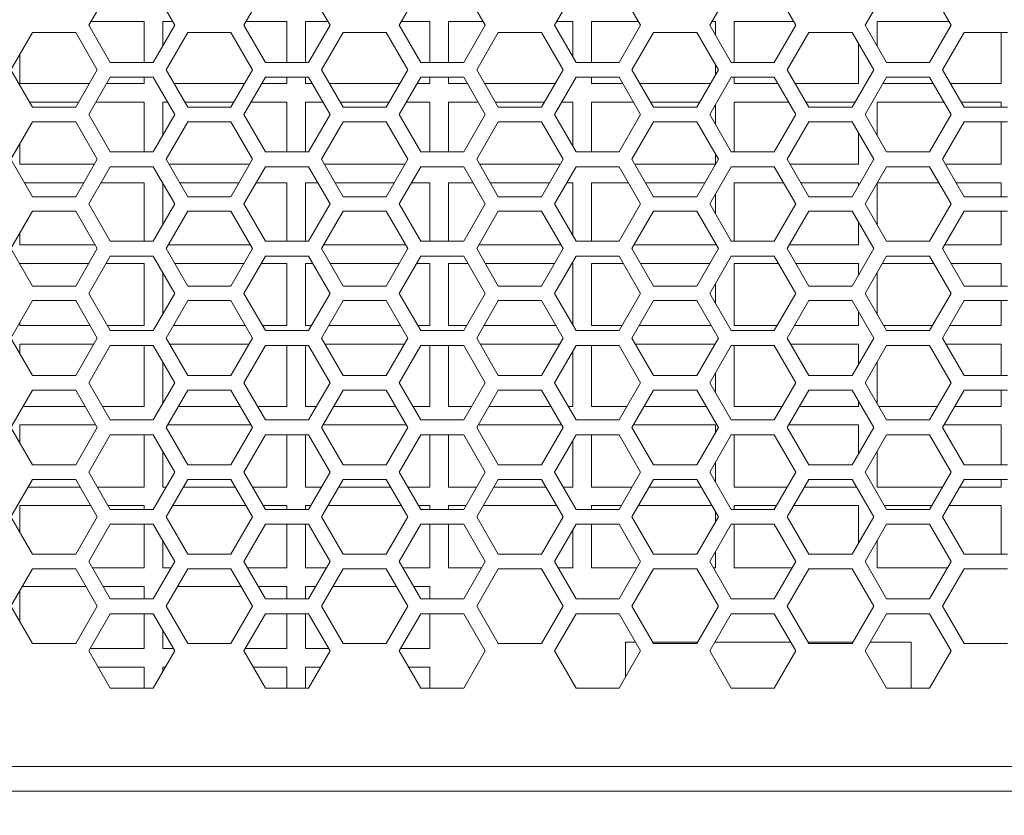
# Model space of a CAD drawing. Header units: millimetres. Extents: x -2390 to -1520, y 516 to 1788.
# Tile 4 of 33: x -2106 to -2026, y 725 to 789. Entities that reach past the tile are written whole.
import ezdxf

# ---------------------------------------------------------------- set-up
doc = ezdxf.new("R2010")
doc.units = ezdxf.units.MM
doc.header["$PDSIZE"] = -1
doc.dimstyles.new('ISO-25', dxfattribs={"dimtxt": 2.5, "dimasz": 2.5, "dimexe": 1.25, "dimexo": 0.625, "dimtad": 1, "dimtxsty": 'Standard', "dimcen": 2.5, "dimadec": 0, "dimazin": 0, "dimtfac": 1, "dimtmove": 0, "dimatfit": 3, "dimfxl": 0, "dimarcsym": 0})

# ---------------------------------------------------------------- blocks, each defined once
blk = doc.blocks.new('*D13')
at = {"color": 4, "linetype": 'ByBlock', "lineweight": -2, "transparency": 16777216}
for p, q in [((-2190.43, 728.565), (-2190.43, 671.536)), ((-1700.43, 728.565), (-1700.43, 671.536)), ((-2175.43, 672.536), (-1975.92, 672.536)), ((-1715.43, 672.536), (-1917.872, 672.536))]:
    blk.add_line(p, q, dxfattribs=at)
at = {"color": 4, "linetype": 'ByBlock', "transparency": 16777216}
for points in [[(-2175.43, 675.036), (-2175.43, 670.036), (-2190.43, 672.536)], [(-1715.43, 675.036), (-1715.43, 670.036), (-1700.43, 672.536)]]:
    blk.add_solid(points, dxfattribs=at)
at = {"layer": 'Defpoints', "color": 0, "linetype": 'ByBlock', "transparency": 16777216}
for p in [(-2190.43, 729.565), (-1700.43, 729.565), (-1700.43, 672.536)]:
    blk.add_point(p, dxfattribs=at)
at = {"color": 4, "linetype": 'ByBlock', "lineweight": 5, "transparency": 16777216, "insert": (-1946.896, 680.036), "char_height": 15, "attachment_point": 2}
blk.add_mtext('490.0', dxfattribs=at)
blk = doc.blocks.new('*D21')
at = {"color": 4, "lineweight": -2, "transparency": 16777216}
for p, q in [((-2180.43, 774.315), (-2180.43, 699.978)), ((-1710.43, 774.315), (-1710.43, 699.978)), ((-2165.43, 700.978), (-1974.454, 700.978)), ((-1725.43, 700.978), (-1916.406, 700.978))]:
    blk.add_line(p, q, dxfattribs=at)
at = {"color": 4, "transparency": 16777216}
for points in [[(-2165.43, 703.478), (-2165.43, 698.478), (-2180.43, 700.978)], [(-1725.43, 703.478), (-1725.43, 698.478), (-1710.43, 700.978)]]:
    blk.add_solid(points, dxfattribs=at)
at = {"layer": 'Defpoints', "color": 0, "transparency": 16777216}
for p in [(-2180.43, 775.315), (-1710.43, 775.315), (-1710.43, 700.978)]:
    blk.add_point(p, dxfattribs=at)
at = {"color": 4, "lineweight": 5, "transparency": 16777216, "insert": (-1945.43, 700.978), "char_height": 15, "attachment_point": 5}
blk.add_mtext('470.0', dxfattribs=at)

msp = doc.modelspace()

# ---------------------------------------------------------------- linework, layer by layer
at = {"color": 7, "linetype": 'ByBlock', "lineweight": 5}
for p, q in [((-2098.413, 791.265), (-2100.145, 788.265)), ((-2093.217, 788.265), (-2094.949, 791.265)), ((-2085.913, 791.265), (-2087.645, 788.265)), ((-2080.717, 788.265), (-2082.449, 791.265)), ((-2073.413, 791.265), (-2075.145, 788.265)), ((-2068.217, 788.265), (-2069.949, 791.265)), ((-2060.913, 791.265), (-2062.645, 788.265)), ((-2055.717, 788.265), (-2057.449, 791.265)), ((-2048.413, 791.265), (-2050.145, 788.265)), ((-2043.217, 788.265), (-2044.949, 791.265)), ((-2035.913, 791.265), (-2037.645, 788.265)), ((-2030.717, 788.265), (-2032.449, 791.265)), ((-2100.145, 788.265), (-2098.413, 785.265)), ((-2099.972, 788.565), (-2095.68, 788.565)), ((-2095.68, 788.565), (-2095.68, 785.265)), ((-2094.949, 785.265), (-2093.217, 788.265)), ((-2094.18, 788.565), (-2093.39, 788.565)), ((-2094.18, 786.597), (-2094.18, 788.565)), ((-2087.645, 788.265), (-2085.913, 785.265)), ((-2087.472, 788.565), (-2084.18, 788.565)), ((-2084.18, 788.565), (-2084.18, 785.265)), ((-2082.68, 788.565), (-2080.89, 788.565)), ((-2082.68, 785.265), (-2082.68, 788.565)), ((-2082.449, 785.265), (-2080.717, 788.265)), ((-2075.145, 788.265), (-2073.413, 785.265)), ((-2074.972, 788.565), (-2072.68, 788.565)), ((-2072.68, 788.565), (-2072.68, 785.265)), ((-2071.18, 788.565), (-2068.39, 788.565)), ((-2071.18, 785.265), (-2071.18, 788.565)), ((-2069.949, 785.265), (-2068.217, 788.265)), ((-2062.645, 788.265), (-2060.913, 785.265)), ((-2062.472, 788.565), (-2061.18, 788.565)), ((-2061.18, 788.565), (-2061.18, 785.727)), ((-2059.68, 788.565), (-2055.89, 788.565)), ((-2059.68, 785.265), (-2059.68, 788.565)), ((-2057.449, 785.265), (-2055.717, 788.265)), ((-2050.145, 788.265), (-2048.413, 785.265)), ((-2049.972, 788.565), (-2049.68, 788.565)), ((-2049.68, 788.565), (-2049.68, 787.459)), ((-2048.18, 788.565), (-2043.39, 788.565)), ((-2048.18, 785.265), (-2048.18, 788.565)), ((-2044.949, 785.265), (-2043.217, 788.265)), ((-2037.645, 788.265), (-2035.913, 785.265)), ((-2036.68, 788.565), (-2030.89, 788.565)), ((-2036.68, 786.593), (-2036.68, 788.565)), ((-2032.449, 785.265), (-2030.717, 788.265)), ((-2104.67, 787.677), (-2106.409, 784.665)), ((-2101.191, 787.677), (-2104.67, 787.677)), ((-2099.452, 784.665), (-2101.191, 787.677)), ((-2092.17, 787.677), (-2093.909, 784.665)), ((-2088.691, 787.677), (-2092.17, 787.677)), ((-2086.952, 784.665), (-2088.691, 787.677)), ((-2079.67, 787.677), (-2081.409, 784.665)), ((-2076.191, 787.677), (-2079.67, 787.677)), ((-2074.452, 784.665), (-2076.191, 787.677)), ((-2067.17, 787.677), (-2068.909, 784.665)), ((-2063.691, 787.677), (-2067.17, 787.677)), ((-2061.952, 784.665), (-2063.691, 787.677)), ((-2054.67, 787.677), (-2056.409, 784.665)), ((-2051.191, 787.677), (-2054.67, 787.677)), ((-2049.452, 784.665), (-2051.191, 787.677)), ((-2042.17, 787.677), (-2043.909, 784.665)), ((-2038.691, 787.677), (-2042.17, 787.677)), ((-2036.952, 784.665), (-2038.691, 787.677)), ((-2029.67, 787.677), (-2031.409, 784.665)), ((-2026.191, 787.677), (-2029.67, 787.677)), ((-2026.68, 787.677), (-2026.68, 783.565)), ((-2038.18, 786.791), (-2038.18, 783.565)), ((-2105.68, 783.565), (-2105.68, 785.929)), ((-2098.413, 785.265), (-2094.949, 785.265)), ((-2085.913, 785.265), (-2082.449, 785.265)), ((-2073.413, 785.265), (-2069.949, 785.265)), ((-2060.913, 785.265), (-2057.449, 785.265)), ((-2049.68, 785.059), (-2049.68, 784.27)), ((-2048.413, 785.265), (-2044.949, 785.265)), ((-2035.913, 785.265), (-2032.449, 785.265)), ((-2106.409, 784.665), (-2104.67, 781.652)), ((-2101.191, 781.652), (-2099.452, 784.665)), ((-2098.413, 784.065), (-2100.145, 781.065)), ((-2094.949, 784.065), (-2098.413, 784.065)), ((-2095.68, 784.065), (-2095.68, 783.565)), ((-2093.217, 781.065), (-2094.949, 784.065)), ((-2093.909, 784.665), (-2092.17, 781.652)), ((-2088.691, 781.652), (-2086.952, 784.665)), ((-2085.913, 784.065), (-2087.645, 781.065)), ((-2082.449, 784.065), (-2085.913, 784.065)), ((-2084.18, 784.065), (-2084.18, 783.565)), ((-2082.68, 783.565), (-2082.68, 784.065)), ((-2080.717, 781.065), (-2082.449, 784.065)), ((-2081.409, 784.665), (-2079.67, 781.652)), ((-2076.191, 781.652), (-2074.452, 784.665)), ((-2073.413, 784.065), (-2075.145, 781.065)), ((-2069.949, 784.065), (-2073.413, 784.065)), ((-2072.68, 784.065), (-2072.68, 783.565)), ((-2071.18, 783.565), (-2071.18, 784.065)), ((-2068.217, 781.065), (-2069.949, 784.065)), ((-2068.909, 784.665), (-2067.17, 781.652)), ((-2063.691, 781.652), (-2061.952, 784.665)), ((-2060.913, 784.065), (-2062.645, 781.065)), ((-2057.449, 784.065), (-2060.913, 784.065)), ((-2059.68, 783.565), (-2059.68, 784.065)), ((-2055.717, 781.065), (-2057.449, 784.065)), ((-2056.409, 784.665), (-2054.67, 781.652)), ((-2051.191, 781.652), (-2049.452, 784.665)), ((-2048.413, 784.065), (-2050.145, 781.065)), ((-2044.949, 784.065), (-2048.413, 784.065)), ((-2048.18, 783.565), (-2048.18, 784.065)), ((-2043.217, 781.065), (-2044.949, 784.065)), ((-2043.909, 784.665), (-2042.17, 781.652)), ((-2038.691, 781.652), (-2036.952, 784.665)), ((-2035.913, 784.065), (-2037.645, 781.065)), ((-2032.449, 784.065), (-2035.913, 784.065)), ((-2030.717, 781.065), (-2032.449, 784.065)), ((-2031.409, 784.665), (-2029.67, 781.652)), ((-2100.087, 783.565), (-2105.68, 783.565)), ((-2095.68, 783.565), (-2098.701, 783.565)), ((-2087.587, 783.565), (-2093.274, 783.565)), ((-2084.18, 783.565), (-2086.201, 783.565)), ((-2082.16, 783.565), (-2082.68, 783.565)), ((-2075.087, 783.565), (-2080.774, 783.565)), ((-2072.68, 783.565), (-2073.701, 783.565)), ((-2069.66, 783.565), (-2071.18, 783.565)), ((-2062.587, 783.565), (-2068.274, 783.565)), ((-2061.18, 783.565), (-2061.201, 783.565)), ((-2061.18, 783.602), (-2061.18, 783.565)), ((-2057.16, 783.565), (-2059.68, 783.565)), ((-2050.087, 783.565), (-2055.774, 783.565)), ((-2044.66, 783.565), (-2048.18, 783.565)), ((-2038.18, 783.565), (-2043.274, 783.565)), ((-2032.16, 783.565), (-2036.201, 783.565)), ((-2026.68, 783.565), (-2030.774, 783.565)), ((-2104.908, 782.065), (-2100.953, 782.065)), ((-2104.67, 781.652), (-2101.191, 781.652)), ((-2099.567, 782.065), (-2095.68, 782.065)), ((-2095.68, 782.065), (-2095.68, 778.065)), ((-2094.18, 782.065), (-2093.794, 782.065)), ((-2094.18, 779.397), (-2094.18, 782.065)), ((-2092.408, 782.065), (-2088.453, 782.065)), ((-2092.17, 781.652), (-2088.691, 781.652)), ((-2087.067, 782.065), (-2084.18, 782.065)), ((-2084.18, 782.065), (-2084.18, 778.065)), ((-2082.68, 782.065), (-2081.294, 782.065)), ((-2082.68, 778.065), (-2082.68, 782.065)), ((-2079.908, 782.065), (-2075.953, 782.065)), ((-2079.67, 781.652), (-2076.191, 781.652)), ((-2074.567, 782.065), (-2072.68, 782.065)), ((-2072.68, 782.065), (-2072.68, 778.065)), ((-2071.18, 782.065), (-2068.794, 782.065)), ((-2071.18, 778.065), (-2071.18, 782.065)), ((-2067.408, 782.065), (-2063.453, 782.065)), ((-2067.17, 781.652), (-2063.691, 781.652)), ((-2062.067, 782.065), (-2061.18, 782.065)), ((-2061.18, 782.065), (-2061.18, 778.527)), ((-2059.68, 782.065), (-2056.294, 782.065)), ((-2059.68, 778.065), (-2059.68, 782.065)), ((-2054.908, 782.065), (-2050.953, 782.065)), ((-2054.67, 781.652), (-2051.191, 781.652)), ((-2049.68, 781.87), (-2049.68, 780.259)), ((-2048.18, 782.065), (-2043.794, 782.065)), ((-2048.18, 778.065), (-2048.18, 782.065)), ((-2042.408, 782.065), (-2038.453, 782.065)), ((-2042.17, 781.652), (-2038.691, 781.652)), ((-2036.68, 782.065), (-2031.294, 782.065)), ((-2036.68, 779.393), (-2036.68, 782.065)), ((-2029.908, 782.065), (-2026.68, 782.065)), ((-2029.67, 781.652), (-2026.191, 781.652)), ((-2026.68, 782.065), (-2026.68, 781.652)), ((-2100.145, 781.065), (-2098.413, 778.065)), ((-2094.949, 778.065), (-2093.217, 781.065)), ((-2087.645, 781.065), (-2085.913, 778.065)), ((-2082.449, 778.065), (-2080.717, 781.065)), ((-2075.145, 781.065), (-2073.413, 778.065)), ((-2069.949, 778.065), (-2068.217, 781.065)), ((-2062.645, 781.065), (-2060.913, 778.065)), ((-2057.449, 778.065), (-2055.717, 781.065)), ((-2050.145, 781.065), (-2048.413, 778.065)), ((-2044.949, 778.065), (-2043.217, 781.065)), ((-2037.645, 781.065), (-2035.913, 778.065)), ((-2032.449, 778.065), (-2030.717, 781.065)), ((-2104.67, 780.477), (-2106.409, 777.465)), ((-2101.191, 780.477), (-2104.67, 780.477)), ((-2099.452, 777.465), (-2101.191, 780.477)), ((-2092.17, 780.477), (-2093.909, 777.465)), ((-2088.691, 780.477), (-2092.17, 780.477)), ((-2086.952, 777.465), (-2088.691, 780.477)), ((-2079.67, 780.477), (-2081.409, 777.465)), ((-2076.191, 780.477), (-2079.67, 780.477)), ((-2074.452, 777.465), (-2076.191, 780.477)), ((-2067.17, 780.477), (-2068.909, 777.465)), ((-2063.691, 780.477), (-2067.17, 780.477)), ((-2061.952, 777.465), (-2063.691, 780.477)), ((-2054.67, 780.477), (-2056.409, 777.465)), ((-2051.191, 780.477), (-2054.67, 780.477)), ((-2049.452, 777.465), (-2051.191, 780.477)), ((-2042.17, 780.477), (-2043.909, 777.465)), ((-2038.691, 780.477), (-2042.17, 780.477)), ((-2036.952, 777.465), (-2038.691, 780.477)), ((-2029.67, 780.477), (-2031.409, 777.465)), ((-2026.191, 780.477), (-2029.67, 780.477)), ((-2026.68, 780.477), (-2026.68, 777.065)), ((-2038.18, 779.591), (-2038.18, 777.065)), ((-2105.68, 777.065), (-2105.68, 778.729)), ((-2098.413, 778.065), (-2094.949, 778.065)), ((-2085.913, 778.065), (-2082.449, 778.065)), ((-2073.413, 778.065), (-2069.949, 778.065)), ((-2060.913, 778.065), (-2057.449, 778.065)), ((-2049.68, 777.859), (-2049.68, 777.07)), ((-2048.413, 778.065), (-2044.949, 778.065)), ((-2035.913, 778.065), (-2032.449, 778.065)), ((-2106.409, 777.465), (-2104.67, 774.452)), ((-2099.683, 777.065), (-2105.68, 777.065)), ((-2101.191, 774.452), (-2099.452, 777.465)), ((-2098.413, 776.865), (-2100.145, 773.865)), ((-2094.949, 776.865), (-2098.413, 776.865)), ((-2093.217, 773.865), (-2094.949, 776.865)), ((-2093.909, 777.465), (-2092.17, 774.452)), ((-2087.183, 777.065), (-2093.678, 777.065)), ((-2088.691, 774.452), (-2086.952, 777.465)), ((-2085.913, 776.865), (-2087.645, 773.865)), ((-2082.449, 776.865), (-2085.913, 776.865)), ((-2080.717, 773.865), (-2082.449, 776.865)), ((-2081.409, 777.465), (-2079.67, 774.452)), ((-2074.683, 777.065), (-2081.178, 777.065)), ((-2076.191, 774.452), (-2074.452, 777.465)), ((-2073.413, 776.865), (-2075.145, 773.865)), ((-2069.949, 776.865), (-2073.413, 776.865)), ((-2068.217, 773.865), (-2069.949, 776.865)), ((-2068.909, 777.465), (-2067.17, 774.452)), ((-2062.183, 777.065), (-2068.678, 777.065)), ((-2063.691, 774.452), (-2061.952, 777.465)), ((-2060.913, 776.865), (-2062.645, 773.865)), ((-2057.449, 776.865), (-2060.913, 776.865)), ((-2055.717, 773.865), (-2057.449, 776.865)), ((-2056.409, 777.465), (-2054.67, 774.452)), ((-2049.683, 777.065), (-2056.178, 777.065)), ((-2051.191, 774.452), (-2049.452, 777.465)), ((-2048.413, 776.865), (-2050.145, 773.865)), ((-2044.949, 776.865), (-2048.413, 776.865)), ((-2043.217, 773.865), (-2044.949, 776.865)), ((-2043.909, 777.465), (-2042.17, 774.452)), ((-2038.18, 777.065), (-2043.678, 777.065)), ((-2038.691, 774.452), (-2036.952, 777.465)), ((-2035.913, 776.865), (-2037.645, 773.865)), ((-2032.449, 776.865), (-2035.913, 776.865)), ((-2030.717, 773.865), (-2032.449, 776.865)), ((-2031.409, 777.465), (-2029.67, 774.452)), ((-2026.68, 777.065), (-2031.178, 777.065)), ((-2105.312, 775.565), (-2100.549, 775.565)), ((-2099.163, 775.565), (-2095.68, 775.565)), ((-2095.68, 775.565), (-2095.68, 770.865)), ((-2094.18, 772.197), (-2094.18, 775.533)), ((-2092.812, 775.565), (-2088.049, 775.565)), ((-2086.663, 775.565), (-2084.18, 775.565)), ((-2084.18, 775.565), (-2084.18, 770.865)), ((-2082.68, 775.565), (-2081.698, 775.565)), ((-2082.68, 770.865), (-2082.68, 775.565)), ((-2080.312, 775.565), (-2075.549, 775.565)), ((-2074.163, 775.565), (-2072.68, 775.565)), ((-2072.68, 775.565), (-2072.68, 770.865)), ((-2071.18, 775.565), (-2069.198, 775.565)), ((-2071.18, 770.865), (-2071.18, 775.565)), ((-2067.812, 775.565), (-2063.049, 775.565)), ((-2061.663, 775.565), (-2061.18, 775.565)), ((-2061.18, 775.565), (-2061.18, 771.327)), ((-2059.68, 775.565), (-2056.698, 775.565)), ((-2059.68, 770.865), (-2059.68, 775.565)), ((-2055.312, 775.565), (-2050.549, 775.565)), ((-2048.18, 775.565), (-2044.198, 775.565)), ((-2048.18, 770.865), (-2048.18, 775.565)), ((-2042.812, 775.565), (-2038.18, 775.565)), ((-2038.18, 775.565), (-2038.18, 775.338)), ((-2036.68, 772.193), (-2036.68, 775.536)), ((-2036.663, 775.565), (-2031.698, 775.565)), ((-2030.312, 775.565), (-2026.68, 775.565)), ((-2026.68, 775.565), (-2026.68, 774.452)), ((-2104.67, 774.452), (-2101.191, 774.452)), ((-2092.17, 774.452), (-2088.691, 774.452)), ((-2079.67, 774.452), (-2076.191, 774.452)), ((-2067.17, 774.452), (-2063.691, 774.452)), ((-2054.67, 774.452), (-2051.191, 774.452)), ((-2049.68, 774.67), (-2049.68, 773.059)), ((-2042.17, 774.452), (-2038.691, 774.452)), ((-2029.67, 774.452), (-2026.191, 774.452)), ((-2100.145, 773.865), (-2098.413, 770.865)), ((-2094.949, 770.865), (-2093.217, 773.865)), ((-2087.645, 773.865), (-2085.913, 770.865)), ((-2082.449, 770.865), (-2080.717, 773.865)), ((-2075.145, 773.865), (-2073.413, 770.865)), ((-2069.949, 770.865), (-2068.217, 773.865)), ((-2062.645, 773.865), (-2060.913, 770.865)), ((-2057.449, 770.865), (-2055.717, 773.865)), ((-2050.145, 773.865), (-2048.413, 770.865)), ((-2044.949, 770.865), (-2043.217, 773.865)), ((-2037.645, 773.865), (-2035.913, 770.865)), ((-2032.449, 770.865), (-2030.717, 773.865)), ((-2104.67, 773.277), (-2106.409, 770.265)), ((-2101.191, 773.277), (-2104.67, 773.277)), ((-2099.452, 770.265), (-2101.191, 773.277)), ((-2092.17, 773.277), (-2093.909, 770.265)), ((-2088.691, 773.277), (-2092.17, 773.277)), ((-2086.952, 770.265), (-2088.691, 773.277)), ((-2079.67, 773.277), (-2081.409, 770.265)), ((-2076.191, 773.277), (-2079.67, 773.277)), ((-2074.452, 770.265), (-2076.191, 773.277)), ((-2067.17, 773.277), (-2068.909, 770.265)), ((-2063.691, 773.277), (-2067.17, 773.277)), ((-2061.952, 770.265), (-2063.691, 773.277)), ((-2054.67, 773.277), (-2056.409, 770.265)), ((-2051.191, 773.277), (-2054.67, 773.277)), ((-2049.452, 770.265), (-2051.191, 773.277)), ((-2042.17, 773.277), (-2043.909, 770.265)), ((-2038.691, 773.277), (-2042.17, 773.277)), ((-2036.952, 770.265), (-2038.691, 773.277)), ((-2029.67, 773.277), (-2031.409, 770.265)), ((-2026.191, 773.277), (-2029.67, 773.277)), ((-2026.68, 773.277), (-2026.68, 770.565)), ((-2038.18, 772.391), (-2038.18, 770.565)), ((-2105.68, 770.565), (-2105.68, 771.529)), ((-2099.625, 770.565), (-2105.68, 770.565)), ((-2098.413, 770.865), (-2094.949, 770.865)), ((-2087.125, 770.565), (-2093.736, 770.565)), ((-2085.913, 770.865), (-2082.449, 770.865)), ((-2074.625, 770.565), (-2081.236, 770.565)), ((-2073.413, 770.865), (-2069.949, 770.865)), ((-2062.125, 770.565), (-2068.736, 770.565)), ((-2060.913, 770.865), (-2057.449, 770.865)), ((-2049.68, 770.565), (-2056.236, 770.565)), ((-2049.68, 770.659), (-2049.68, 770.565)), ((-2048.413, 770.865), (-2044.949, 770.865)), ((-2038.18, 770.565), (-2043.736, 770.565)), ((-2035.913, 770.865), (-2032.449, 770.865)), ((-2026.68, 770.565), (-2031.236, 770.565)), ((-2106.409, 770.265), (-2104.67, 767.252)), ((-2101.191, 767.252), (-2099.452, 770.265)), ((-2098.413, 769.665), (-2100.145, 766.665)), ((-2094.949, 769.665), (-2098.413, 769.665)), ((-2093.217, 766.665), (-2094.949, 769.665)), ((-2093.909, 770.265), (-2092.17, 767.252)), ((-2088.691, 767.252), (-2086.952, 770.265)), ((-2085.913, 769.665), (-2087.645, 766.665)), ((-2082.449, 769.665), (-2085.913, 769.665)), ((-2080.717, 766.665), (-2082.449, 769.665)), ((-2081.409, 770.265), (-2079.67, 767.252)), ((-2076.191, 767.252), (-2074.452, 770.265)), ((-2073.413, 769.665), (-2075.145, 766.665)), ((-2069.949, 769.665), (-2073.413, 769.665)), ((-2068.217, 766.665), (-2069.949, 769.665)), ((-2068.909, 770.265), (-2067.17, 767.252)), ((-2063.691, 767.252), (-2061.952, 770.265)), ((-2060.913, 769.665), (-2062.645, 766.665)), ((-2057.449, 769.665), (-2060.913, 769.665)), ((-2055.717, 766.665), (-2057.449, 769.665)), ((-2056.409, 770.265), (-2054.67, 767.252)), ((-2051.191, 767.252), (-2049.452, 770.265)), ((-2048.413, 769.665), (-2050.145, 766.665)), ((-2044.949, 769.665), (-2048.413, 769.665)), ((-2043.217, 766.665), (-2044.949, 769.665)), ((-2043.909, 770.265), (-2042.17, 767.252)), ((-2038.691, 767.252), (-2036.952, 770.265)), ((-2035.913, 769.665), (-2037.645, 766.665)), ((-2032.449, 769.665), (-2035.913, 769.665)), ((-2030.717, 766.665), (-2032.449, 769.665)), ((-2031.409, 770.265), (-2029.67, 767.252)), ((-2105.68, 769.065), (-2100.145, 769.065)), ((-2105.68, 769.001), (-2105.68, 769.065)), ((-2098.759, 769.065), (-2095.68, 769.065)), ((-2095.68, 769.065), (-2095.68, 764.065)), ((-2093.217, 769.065), (-2087.645, 769.065)), ((-2086.259, 769.065), (-2084.18, 769.065)), ((-2084.18, 769.065), (-2084.18, 764.065)), ((-2082.68, 769.065), (-2082.102, 769.065)), ((-2082.68, 764.065), (-2082.68, 769.065)), ((-2080.717, 769.065), (-2075.145, 769.065)), ((-2073.759, 769.065), (-2072.68, 769.065)), ((-2072.68, 769.065), (-2072.68, 764.065)), ((-2071.18, 769.065), (-2069.602, 769.065)), ((-2071.18, 764.065), (-2071.18, 769.065)), ((-2068.217, 769.065), (-2062.645, 769.065)), ((-2061.259, 769.065), (-2061.18, 769.065)), ((-2061.18, 769.065), (-2061.18, 764.127)), ((-2059.68, 769.065), (-2057.102, 769.065)), ((-2059.68, 764.065), (-2059.68, 769.065)), ((-2055.717, 769.065), (-2050.145, 769.065)), ((-2048.18, 769.065), (-2044.602, 769.065)), ((-2048.18, 764.065), (-2048.18, 769.065)), ((-2043.217, 769.065), (-2038.18, 769.065)), ((-2038.18, 769.065), (-2038.18, 768.138)), ((-2036.259, 769.065), (-2032.102, 769.065)), ((-2030.717, 769.065), (-2026.68, 769.065)), ((-2026.68, 769.065), (-2026.68, 767.252)), ((-2094.18, 764.997), (-2094.18, 768.333)), ((-2036.68, 764.993), (-2036.68, 768.336)), ((-2049.68, 767.47), (-2049.68, 765.859)), ((-2104.67, 767.252), (-2101.191, 767.252)), ((-2100.145, 766.665), (-2098.413, 763.665)), ((-2094.949, 763.665), (-2093.217, 766.665)), ((-2092.17, 767.252), (-2088.691, 767.252)), ((-2087.645, 766.665), (-2085.913, 763.665)), ((-2082.449, 763.665), (-2080.717, 766.665)), ((-2079.67, 767.252), (-2076.191, 767.252)), ((-2075.145, 766.665), (-2073.413, 763.665)), ((-2069.949, 763.665), (-2068.217, 766.665)), ((-2067.17, 767.252), (-2063.691, 767.252)), ((-2062.645, 766.665), (-2060.913, 763.665)), ((-2057.449, 763.665), (-2055.717, 766.665)), ((-2054.67, 767.252), (-2051.191, 767.252)), ((-2050.145, 766.665), (-2048.413, 763.665)), ((-2044.949, 763.665), (-2043.217, 766.665)), ((-2042.17, 767.252), (-2038.691, 767.252)), ((-2037.645, 766.665), (-2035.913, 763.665)), ((-2032.449, 763.665), (-2030.717, 766.665)), ((-2029.67, 767.252), (-2026.191, 767.252)), ((-2104.67, 766.077), (-2106.409, 763.065)), ((-2101.191, 766.077), (-2104.67, 766.077)), ((-2099.452, 763.065), (-2101.191, 766.077)), ((-2092.17, 766.077), (-2093.909, 763.065)), ((-2088.691, 766.077), (-2092.17, 766.077)), ((-2086.952, 763.065), (-2088.691, 766.077)), ((-2079.67, 766.077), (-2081.409, 763.065)), ((-2076.191, 766.077), (-2079.67, 766.077)), ((-2074.452, 763.065), (-2076.191, 766.077)), ((-2067.17, 766.077), (-2068.909, 763.065)), ((-2063.691, 766.077), (-2067.17, 766.077)), ((-2061.952, 763.065), (-2063.691, 766.077)), ((-2054.67, 766.077), (-2056.409, 763.065)), ((-2051.191, 766.077), (-2054.67, 766.077)), ((-2049.452, 763.065), (-2051.191, 766.077)), ((-2042.17, 766.077), (-2043.909, 763.065)), ((-2038.691, 766.077), (-2042.17, 766.077)), ((-2036.952, 763.065), (-2038.691, 766.077)), ((-2029.67, 766.077), (-2031.409, 763.065)), ((-2026.191, 766.077), (-2029.67, 766.077)), ((-2026.68, 766.077), (-2026.68, 764.065)), ((-2038.18, 765.191), (-2038.18, 764.065)), ((-2105.68, 764.065), (-2105.68, 764.329)), ((-2100.029, 764.065), (-2105.68, 764.065)), ((-2095.68, 764.065), (-2098.644, 764.065)), ((-2098.413, 763.665), (-2094.949, 763.665)), ((-2087.529, 764.065), (-2093.332, 764.065)), ((-2084.18, 764.065), (-2086.144, 764.065)), ((-2085.913, 763.665), (-2082.449, 763.665)), ((-2082.218, 764.065), (-2082.68, 764.065)), ((-2075.029, 764.065), (-2080.832, 764.065)), ((-2072.68, 764.065), (-2073.644, 764.065)), ((-2073.413, 763.665), (-2069.949, 763.665)), ((-2069.718, 764.065), (-2071.18, 764.065)), ((-2062.529, 764.065), (-2068.332, 764.065)), ((-2060.913, 763.665), (-2057.449, 763.665)), ((-2057.218, 764.065), (-2059.68, 764.065)), ((-2050.029, 764.065), (-2055.832, 764.065)), ((-2048.413, 763.665), (-2044.949, 763.665)), ((-2044.718, 764.065), (-2048.18, 764.065)), ((-2038.18, 764.065), (-2043.332, 764.065)), ((-2032.218, 764.065), (-2036.144, 764.065)), ((-2035.913, 763.665), (-2032.449, 763.665)), ((-2026.68, 764.065), (-2030.832, 764.065)), ((-2106.409, 763.065), (-2104.67, 760.052)), ((-2105.68, 762.565), (-2099.741, 762.565)), ((-2105.68, 761.801), (-2105.68, 762.565)), ((-2101.191, 760.052), (-2099.452, 763.065)), ((-2093.909, 763.065), (-2092.17, 760.052)), ((-2093.621, 762.565), (-2087.241, 762.565)), ((-2088.691, 760.052), (-2086.952, 763.065)), ((-2081.409, 763.065), (-2079.67, 760.052)), ((-2081.121, 762.565), (-2074.741, 762.565)), ((-2076.191, 760.052), (-2074.452, 763.065)), ((-2068.909, 763.065), (-2067.17, 760.052)), ((-2068.621, 762.565), (-2062.241, 762.565)), ((-2063.691, 760.052), (-2061.952, 763.065)), ((-2056.409, 763.065), (-2054.67, 760.052)), ((-2056.121, 762.565), (-2049.741, 762.565)), ((-2051.191, 760.052), (-2049.452, 763.065)), ((-2043.909, 763.065), (-2042.17, 760.052)), ((-2043.621, 762.565), (-2038.18, 762.565)), ((-2038.691, 760.052), (-2036.952, 763.065)), ((-2038.18, 762.565), (-2038.18, 760.938)), ((-2031.409, 763.065), (-2029.67, 760.052)), ((-2031.121, 762.565), (-2026.68, 762.565)), ((-2026.68, 762.565), (-2026.68, 760.052)), ((-2098.413, 762.465), (-2100.145, 759.465)), ((-2094.949, 762.465), (-2098.413, 762.465)), ((-2095.68, 762.465), (-2095.68, 757.565)), ((-2093.217, 759.465), (-2094.949, 762.465)), ((-2085.913, 762.465), (-2087.645, 759.465)), ((-2082.449, 762.465), (-2085.913, 762.465)), ((-2084.18, 762.465), (-2084.18, 757.565)), ((-2082.68, 757.565), (-2082.68, 762.465)), ((-2080.717, 759.465), (-2082.449, 762.465)), ((-2073.413, 762.465), (-2075.145, 759.465)), ((-2069.949, 762.465), (-2073.413, 762.465)), ((-2072.68, 762.465), (-2072.68, 757.565)), ((-2071.18, 757.565), (-2071.18, 762.465)), ((-2068.217, 759.465), (-2069.949, 762.465)), ((-2060.913, 762.465), (-2062.645, 759.465)), ((-2061.18, 762.002), (-2061.18, 757.565)), ((-2057.449, 762.465), (-2060.913, 762.465)), ((-2059.68, 757.565), (-2059.68, 762.465)), ((-2055.717, 759.465), (-2057.449, 762.465)), ((-2048.413, 762.465), (-2050.145, 759.465)), ((-2044.949, 762.465), (-2048.413, 762.465)), ((-2048.18, 757.565), (-2048.18, 762.465)), ((-2043.217, 759.465), (-2044.949, 762.465)), ((-2035.913, 762.465), (-2037.645, 759.465)), ((-2032.449, 762.465), (-2035.913, 762.465)), ((-2030.717, 759.465), (-2032.449, 762.465)), ((-2094.18, 757.797), (-2094.18, 761.133)), ((-2036.68, 757.793), (-2036.68, 761.136)), ((-2049.68, 760.27), (-2049.68, 758.659)), ((-2104.67, 760.052), (-2101.191, 760.052)), ((-2100.145, 759.465), (-2098.413, 756.465)), ((-2094.949, 756.465), (-2093.217, 759.465)), ((-2092.17, 760.052), (-2088.691, 760.052)), ((-2087.645, 759.465), (-2085.913, 756.465)), ((-2082.449, 756.465), (-2080.717, 759.465)), ((-2079.67, 760.052), (-2076.191, 760.052)), ((-2075.145, 759.465), (-2073.413, 756.465)), ((-2069.949, 756.465), (-2068.217, 759.465)), ((-2067.17, 760.052), (-2063.691, 760.052)), ((-2062.645, 759.465), (-2060.913, 756.465)), ((-2057.449, 756.465), (-2055.717, 759.465)), ((-2054.67, 760.052), (-2051.191, 760.052)), ((-2050.145, 759.465), (-2048.413, 756.465)), ((-2044.949, 756.465), (-2043.217, 759.465)), ((-2042.17, 760.052), (-2038.691, 760.052)), ((-2037.645, 759.465), (-2035.913, 756.465)), ((-2032.449, 756.465), (-2030.717, 759.465)), ((-2029.67, 760.052), (-2026.191, 760.052)), ((-2104.67, 758.877), (-2106.409, 755.865)), ((-2101.191, 758.877), (-2104.67, 758.877)), ((-2099.452, 755.865), (-2101.191, 758.877)), ((-2092.17, 758.877), (-2093.909, 755.865)), ((-2088.691, 758.877), (-2092.17, 758.877)), ((-2086.952, 755.865), (-2088.691, 758.877)), ((-2079.67, 758.877), (-2081.409, 755.865)), ((-2076.191, 758.877), (-2079.67, 758.877)), ((-2074.452, 755.865), (-2076.191, 758.877)), ((-2067.17, 758.877), (-2068.909, 755.865)), ((-2063.691, 758.877), (-2067.17, 758.877)), ((-2061.952, 755.865), (-2063.691, 758.877)), ((-2054.67, 758.877), (-2056.409, 755.865)), ((-2051.191, 758.877), (-2054.67, 758.877)), ((-2049.452, 755.865), (-2051.191, 758.877)), ((-2042.17, 758.877), (-2043.909, 755.865)), ((-2038.691, 758.877), (-2042.17, 758.877)), ((-2036.952, 755.865), (-2038.691, 758.877)), ((-2029.67, 758.877), (-2031.409, 755.865)), ((-2026.191, 758.877), (-2029.67, 758.877)), ((-2026.68, 758.877), (-2026.68, 757.565)), ((-2038.18, 757.991), (-2038.18, 757.565)), ((-2100.433, 757.565), (-2105.428, 757.565)), ((-2095.68, 757.565), (-2099.048, 757.565)), ((-2087.933, 757.565), (-2092.928, 757.565)), ((-2084.18, 757.565), (-2086.548, 757.565)), ((-2081.813, 757.565), (-2082.68, 757.565)), ((-2075.433, 757.565), (-2080.428, 757.565)), ((-2072.68, 757.565), (-2074.048, 757.565)), ((-2069.313, 757.565), (-2071.18, 757.565)), ((-2062.933, 757.565), (-2067.928, 757.565)), ((-2061.18, 757.565), (-2061.548, 757.565)), ((-2056.814, 757.565), (-2059.68, 757.565)), ((-2050.433, 757.565), (-2055.428, 757.565)), ((-2044.313, 757.565), (-2048.18, 757.565)), ((-2038.18, 757.565), (-2042.928, 757.565)), ((-2031.813, 757.565), (-2036.548, 757.565)), ((-2026.68, 757.565), (-2030.428, 757.565)), ((-2098.413, 756.465), (-2094.949, 756.465)), ((-2085.913, 756.465), (-2082.449, 756.465)), ((-2073.413, 756.465), (-2069.949, 756.465)), ((-2060.913, 756.465), (-2057.449, 756.465)), ((-2048.413, 756.465), (-2044.949, 756.465)), ((-2035.913, 756.465), (-2032.449, 756.465)), ((-2106.409, 755.865), (-2104.67, 752.852)), ((-2105.68, 756.065), (-2099.567, 756.065)), ((-2105.68, 754.601), (-2105.68, 756.065)), ((-2101.191, 752.852), (-2099.452, 755.865)), ((-2093.909, 755.865), (-2092.17, 752.852)), ((-2093.794, 756.065), (-2087.067, 756.065)), ((-2088.691, 752.852), (-2086.952, 755.865)), ((-2081.409, 755.865), (-2079.67, 752.852)), ((-2081.294, 756.065), (-2074.567, 756.065)), ((-2076.191, 752.852), (-2074.452, 755.865)), ((-2068.909, 755.865), (-2067.17, 752.852)), ((-2068.794, 756.065), (-2062.067, 756.065)), ((-2063.691, 752.852), (-2061.952, 755.865)), ((-2056.409, 755.865), (-2054.67, 752.852)), ((-2056.294, 756.065), (-2049.68, 756.065)), ((-2051.191, 752.852), (-2049.452, 755.865)), ((-2049.68, 756.065), (-2049.68, 755.47)), ((-2043.909, 755.865), (-2042.17, 752.852)), ((-2043.794, 756.065), (-2038.18, 756.065)), ((-2038.691, 752.852), (-2036.952, 755.865)), ((-2038.18, 756.065), (-2038.18, 753.738)), ((-2031.409, 755.865), (-2029.67, 752.852)), ((-2031.294, 756.065), (-2026.68, 756.065)), ((-2026.68, 756.065), (-2026.68, 752.852)), ((-2098.413, 755.265), (-2100.145, 752.265)), ((-2094.949, 755.265), (-2098.413, 755.265)), ((-2095.68, 755.265), (-2095.68, 751.065)), ((-2093.217, 752.265), (-2094.949, 755.265)), ((-2085.913, 755.265), (-2087.645, 752.265)), ((-2082.449, 755.265), (-2085.913, 755.265)), ((-2084.18, 755.265), (-2084.18, 751.065)), ((-2082.68, 751.065), (-2082.68, 755.265)), ((-2080.717, 752.265), (-2082.449, 755.265)), ((-2073.413, 755.265), (-2075.145, 752.265)), ((-2069.949, 755.265), (-2073.413, 755.265)), ((-2072.68, 755.265), (-2072.68, 751.065)), ((-2071.18, 751.065), (-2071.18, 755.265)), ((-2068.217, 752.265), (-2069.949, 755.265)), ((-2060.913, 755.265), (-2062.645, 752.265)), ((-2061.18, 754.802), (-2061.18, 751.065)), ((-2057.449, 755.265), (-2060.913, 755.265)), ((-2059.68, 751.065), (-2059.68, 755.265)), ((-2055.717, 752.265), (-2057.449, 755.265)), ((-2048.413, 755.265), (-2050.145, 752.265)), ((-2044.949, 755.265), (-2048.413, 755.265)), ((-2048.18, 751.065), (-2048.18, 755.265)), ((-2043.217, 752.265), (-2044.949, 755.265)), ((-2035.913, 755.265), (-2037.645, 752.265)), ((-2032.449, 755.265), (-2035.913, 755.265)), ((-2030.717, 752.265), (-2032.449, 755.265)), ((-2094.18, 751.065), (-2094.18, 753.933)), ((-2036.68, 751.065), (-2036.68, 753.936)), ((-2049.68, 753.07), (-2049.68, 751.459)), ((-2104.67, 752.852), (-2101.191, 752.852)), ((-2100.145, 752.265), (-2098.413, 749.265)), ((-2094.949, 749.265), (-2093.217, 752.265)), ((-2092.17, 752.852), (-2088.691, 752.852)), ((-2087.645, 752.265), (-2085.913, 749.265)), ((-2082.449, 749.265), (-2080.717, 752.265)), ((-2079.67, 752.852), (-2076.191, 752.852)), ((-2075.145, 752.265), (-2073.413, 749.265)), ((-2069.949, 749.265), (-2068.217, 752.265)), ((-2067.17, 752.852), (-2063.691, 752.852)), ((-2062.645, 752.265), (-2060.913, 749.265)), ((-2057.449, 749.265), (-2055.717, 752.265)), ((-2054.67, 752.852), (-2051.191, 752.852)), ((-2050.145, 752.265), (-2048.413, 749.265)), ((-2044.949, 749.265), (-2043.217, 752.265)), ((-2042.17, 752.852), (-2038.691, 752.852)), ((-2037.645, 752.265), (-2035.913, 749.265)), ((-2032.449, 749.265), (-2030.717, 752.265)), ((-2029.67, 752.852), (-2026.191, 752.852)), ((-2104.67, 751.677), (-2106.409, 748.665)), ((-2101.191, 751.677), (-2104.67, 751.677)), ((-2099.452, 748.665), (-2101.191, 751.677)), ((-2092.17, 751.677), (-2093.909, 748.665)), ((-2088.691, 751.677), (-2092.17, 751.677)), ((-2086.952, 748.665), (-2088.691, 751.677)), ((-2079.67, 751.677), (-2081.409, 748.665)), ((-2076.191, 751.677), (-2079.67, 751.677)), ((-2074.452, 748.665), (-2076.191, 751.677)), ((-2067.17, 751.677), (-2068.909, 748.665)), ((-2063.691, 751.677), (-2067.17, 751.677)), ((-2061.952, 748.665), (-2063.691, 751.677)), ((-2054.67, 751.677), (-2056.409, 748.665)), ((-2051.191, 751.677), (-2054.67, 751.677)), ((-2049.452, 748.665), (-2051.191, 751.677)), ((-2042.17, 751.677), (-2043.909, 748.665)), ((-2038.691, 751.677), (-2042.17, 751.677)), ((-2036.952, 748.665), (-2038.691, 751.677)), ((-2029.67, 751.677), (-2031.409, 748.665)), ((-2026.191, 751.677), (-2029.67, 751.677)), ((-2026.68, 751.677), (-2026.68, 751.065)), ((-2100.838, 751.065), (-2105.024, 751.065)), ((-2095.68, 751.065), (-2099.452, 751.065)), ((-2093.909, 751.065), (-2094.18, 751.065)), ((-2088.338, 751.065), (-2092.524, 751.065)), ((-2084.18, 751.065), (-2086.952, 751.065)), ((-2081.409, 751.065), (-2082.68, 751.065)), ((-2075.838, 751.065), (-2080.024, 751.065)), ((-2072.68, 751.065), (-2074.452, 751.065)), ((-2068.909, 751.065), (-2071.18, 751.065)), ((-2063.338, 751.065), (-2067.524, 751.065)), ((-2061.18, 751.065), (-2061.952, 751.065)), ((-2056.409, 751.065), (-2059.68, 751.065)), ((-2050.838, 751.065), (-2055.024, 751.065)), ((-2043.909, 751.065), (-2048.18, 751.065)), ((-2038.338, 751.065), (-2042.524, 751.065)), ((-2031.409, 751.065), (-2036.68, 751.065)), ((-2026.68, 751.065), (-2030.024, 751.065)), ((-2105.68, 749.565), (-2099.972, 749.565)), ((-2105.68, 747.401), (-2105.68, 749.565)), ((-2098.586, 749.565), (-2095.68, 749.565)), ((-2098.413, 749.265), (-2094.949, 749.265)), ((-2095.68, 749.565), (-2095.68, 749.265)), ((-2093.39, 749.565), (-2087.472, 749.565)), ((-2086.086, 749.565), (-2084.18, 749.565)), ((-2085.913, 749.265), (-2082.449, 749.265)), ((-2084.18, 749.565), (-2084.18, 749.265)), ((-2082.68, 749.565), (-2082.275, 749.565)), ((-2082.68, 749.265), (-2082.68, 749.565)), ((-2080.89, 749.565), (-2074.972, 749.565)), ((-2073.586, 749.565), (-2072.68, 749.565)), ((-2073.413, 749.265), (-2069.949, 749.265)), ((-2072.68, 749.565), (-2072.68, 749.265)), ((-2071.18, 749.565), (-2069.775, 749.565)), ((-2071.18, 749.265), (-2071.18, 749.565)), ((-2068.39, 749.565), (-2062.472, 749.565)), ((-2060.913, 749.265), (-2057.449, 749.265)), ((-2059.68, 749.565), (-2057.275, 749.565)), ((-2059.68, 749.265), (-2059.68, 749.565)), ((-2055.89, 749.565), (-2049.972, 749.565)), ((-2049.68, 749.059), (-2049.68, 748.27)), ((-2048.413, 749.265), (-2044.949, 749.265)), ((-2048.18, 749.565), (-2044.775, 749.565)), ((-2048.18, 749.265), (-2048.18, 749.565)), ((-2043.39, 749.565), (-2038.18, 749.565)), ((-2038.18, 749.565), (-2038.18, 746.538)), ((-2036.086, 749.565), (-2032.275, 749.565)), ((-2035.913, 749.265), (-2032.449, 749.265)), ((-2030.89, 749.565), (-2026.68, 749.565)), ((-2026.68, 749.565), (-2026.68, 745.652)), ((-2106.409, 748.665), (-2104.67, 745.652)), ((-2101.191, 745.652), (-2099.452, 748.665)), ((-2093.909, 748.665), (-2092.17, 745.652)), ((-2088.691, 745.652), (-2086.952, 748.665)), ((-2081.409, 748.665), (-2079.67, 745.652)), ((-2076.191, 745.652), (-2074.452, 748.665)), ((-2068.909, 748.665), (-2067.17, 745.652)), ((-2063.691, 745.652), (-2061.952, 748.665)), ((-2056.409, 748.665), (-2054.67, 745.652)), ((-2051.191, 745.652), (-2049.452, 748.665)), ((-2043.909, 748.665), (-2042.17, 745.652)), ((-2038.691, 745.652), (-2036.952, 748.665)), ((-2031.409, 748.665), (-2029.67, 745.652)), ((-2098.413, 748.065), (-2100.145, 745.065)), ((-2094.949, 748.065), (-2098.413, 748.065)), ((-2095.68, 748.065), (-2095.68, 744.565)), ((-2093.217, 745.065), (-2094.949, 748.065)), ((-2085.913, 748.065), (-2087.645, 745.065)), ((-2082.449, 748.065), (-2085.913, 748.065)), ((-2084.18, 748.065), (-2084.18, 744.565)), ((-2082.68, 744.565), (-2082.68, 748.065)), ((-2080.717, 745.065), (-2082.449, 748.065)), ((-2073.413, 748.065), (-2075.145, 745.065)), ((-2069.949, 748.065), (-2073.413, 748.065)), ((-2072.68, 748.065), (-2072.68, 744.565)), ((-2071.18, 744.565), (-2071.18, 748.065)), ((-2068.217, 745.065), (-2069.949, 748.065)), ((-2060.913, 748.065), (-2062.645, 745.065)), ((-2061.18, 747.602), (-2061.18, 744.565)), ((-2057.449, 748.065), (-2060.913, 748.065)), ((-2059.68, 744.565), (-2059.68, 748.065)), ((-2055.717, 745.065), (-2057.449, 748.065)), ((-2048.413, 748.065), (-2050.145, 745.065)), ((-2044.949, 748.065), (-2048.413, 748.065)), ((-2048.18, 744.565), (-2048.18, 748.065)), ((-2043.217, 745.065), (-2044.949, 748.065)), ((-2035.913, 748.065), (-2037.645, 745.065)), ((-2032.449, 748.065), (-2035.913, 748.065)), ((-2030.717, 745.065), (-2032.449, 748.065)), ((-2094.18, 744.565), (-2094.18, 746.733)), ((-2036.68, 744.565), (-2036.68, 746.736)), ((-2049.68, 745.87), (-2049.68, 744.565)), ((-2104.67, 745.652), (-2101.191, 745.652)), ((-2092.17, 745.652), (-2088.691, 745.652)), ((-2079.67, 745.652), (-2076.191, 745.652)), ((-2067.17, 745.652), (-2063.691, 745.652)), ((-2054.67, 745.652), (-2051.191, 745.652)), ((-2042.17, 745.652), (-2038.691, 745.652)), ((-2029.67, 745.652), (-2026.191, 745.652)), ((-2104.67, 744.477), (-2106.409, 741.465)), ((-2101.191, 744.477), (-2104.67, 744.477)), ((-2099.452, 741.465), (-2101.191, 744.477)), ((-2100.145, 745.065), (-2098.413, 742.065)), ((-2095.68, 744.565), (-2099.856, 744.565)), ((-2094.949, 742.065), (-2093.217, 745.065)), ((-2093.505, 744.565), (-2094.18, 744.565)), ((-2092.17, 744.477), (-2093.909, 741.465)), ((-2088.691, 744.477), (-2092.17, 744.477)), ((-2086.952, 741.465), (-2088.691, 744.477)), ((-2087.645, 745.065), (-2085.913, 742.065)), ((-2084.18, 744.565), (-2087.356, 744.565)), ((-2081.005, 744.565), (-2082.68, 744.565)), ((-2082.449, 742.065), (-2080.717, 745.065)), ((-2079.67, 744.477), (-2081.409, 741.465)), ((-2076.191, 744.477), (-2079.67, 744.477)), ((-2074.452, 741.465), (-2076.191, 744.477)), ((-2075.145, 745.065), (-2073.413, 742.065)), ((-2072.68, 744.565), (-2074.856, 744.565)), ((-2068.505, 744.565), (-2071.18, 744.565)), ((-2069.949, 742.065), (-2068.217, 745.065)), ((-2067.17, 744.477), (-2068.909, 741.465)), ((-2063.691, 744.477), (-2067.17, 744.477)), ((-2061.952, 741.465), (-2063.691, 744.477)), ((-2062.645, 745.065), (-2060.913, 742.065)), ((-2061.18, 744.565), (-2062.356, 744.565)), ((-2056.005, 744.565), (-2059.68, 744.565)), ((-2057.449, 742.065), (-2055.717, 745.065)), ((-2054.67, 744.477), (-2056.409, 741.465)), ((-2051.191, 744.477), (-2054.67, 744.477)), ((-2049.452, 741.465), (-2051.191, 744.477)), ((-2050.145, 745.065), (-2048.413, 742.065)), ((-2049.68, 744.565), (-2049.856, 744.565)), ((-2043.505, 744.565), (-2048.18, 744.565)), ((-2044.949, 742.065), (-2043.217, 745.065)), ((-2042.17, 744.477), (-2043.909, 741.465)), ((-2038.691, 744.477), (-2042.17, 744.477)), ((-2036.952, 741.465), (-2038.691, 744.477)), ((-2037.645, 745.065), (-2035.913, 742.065)), ((-2031.005, 744.565), (-2036.68, 744.565)), ((-2032.449, 742.065), (-2030.717, 745.065)), ((-2029.67, 744.477), (-2031.409, 741.465)), ((-2026.191, 744.477), (-2029.67, 744.477)), ((-2105.68, 740.201), (-2105.68, 742.729)), ((-2105.486, 743.065), (-2100.376, 743.065)), ((-2098.99, 743.065), (-2095.68, 743.065)), ((-2095.68, 743.065), (-2095.68, 742.065)), ((-2092.986, 743.065), (-2087.876, 743.065)), ((-2086.49, 743.065), (-2084.18, 743.065)), ((-2084.18, 743.065), (-2084.18, 742.065)), ((-2082.68, 743.065), (-2081.871, 743.065)), ((-2082.68, 742.065), (-2082.68, 743.065)), ((-2080.486, 743.065), (-2075.376, 743.065)), ((-2073.99, 743.065), (-2072.68, 743.065)), ((-2072.68, 743.065), (-2072.68, 742.065)), ((-2098.413, 742.065), (-2094.949, 742.065)), ((-2085.913, 742.065), (-2082.449, 742.065)), ((-2073.413, 742.065), (-2069.949, 742.065)), ((-2060.913, 742.065), (-2057.449, 742.065)), ((-2048.413, 742.065), (-2044.949, 742.065)), ((-2035.913, 742.065), (-2032.449, 742.065)), ((-2106.409, 741.465), (-2104.67, 738.452)), ((-2101.191, 738.452), (-2099.452, 741.465)), ((-2093.909, 741.465), (-2092.17, 738.452)), ((-2088.691, 738.452), (-2086.952, 741.465)), ((-2081.409, 741.465), (-2079.67, 738.452)), ((-2076.191, 738.452), (-2074.452, 741.465)), ((-2068.909, 741.465), (-2067.17, 738.452)), ((-2063.691, 738.452), (-2061.952, 741.465)), ((-2056.409, 741.465), (-2054.67, 738.452)), ((-2051.191, 738.452), (-2049.452, 741.465)), ((-2043.909, 741.465), (-2042.17, 738.452)), ((-2038.691, 738.452), (-2036.952, 741.465)), ((-2031.409, 741.465), (-2029.67, 738.452)), ((-2098.413, 740.865), (-2100.145, 737.865)), ((-2094.949, 740.865), (-2098.413, 740.865)), ((-2095.68, 740.865), (-2095.68, 738.065)), ((-2093.217, 737.865), (-2094.949, 740.865)), ((-2085.913, 740.865), (-2087.645, 737.865)), ((-2082.449, 740.865), (-2085.913, 740.865)), ((-2084.18, 740.865), (-2084.18, 738.065)), ((-2082.68, 738.065), (-2082.68, 740.865)), ((-2080.717, 737.865), (-2082.449, 740.865)), ((-2073.413, 740.865), (-2075.145, 737.865)), ((-2069.949, 740.865), (-2073.413, 740.865)), ((-2072.68, 740.865), (-2072.68, 738.065)), ((-2068.217, 737.865), (-2069.949, 740.865)), ((-2060.913, 740.865), (-2062.645, 737.865)), ((-2057.449, 740.865), (-2060.913, 740.865)), ((-2055.717, 737.865), (-2057.449, 740.865)), ((-2048.413, 740.865), (-2050.145, 737.865)), ((-2044.949, 740.865), (-2048.413, 740.865)), ((-2043.217, 737.865), (-2044.949, 740.865)), ((-2035.913, 740.865), (-2037.645, 737.865)), ((-2032.449, 740.865), (-2035.913, 740.865)), ((-2030.717, 737.865), (-2032.449, 740.865)), ((-2094.18, 738.065), (-2094.18, 739.533)), ((-2104.67, 738.452), (-2101.191, 738.452)), ((-2095.68, 738.065), (-2100.029, 738.065)), ((-2093.332, 738.065), (-2094.18, 738.065)), ((-2092.17, 738.452), (-2088.691, 738.452)), ((-2084.18, 738.065), (-2087.529, 738.065)), ((-2080.832, 738.065), (-2082.68, 738.065)), ((-2079.67, 738.452), (-2076.191, 738.452)), ((-2072.68, 738.065), (-2075.029, 738.065)), ((-2067.17, 738.452), (-2063.691, 738.452)), ((-2056.121, 738.565), (-2056.93, 738.565)), ((-2056.93, 738.565), (-2056.93, 735.763)), ((-2051.126, 738.565), (-2054.735, 738.565)), ((-2054.67, 738.452), (-2051.191, 738.452)), ((-2043.621, 738.565), (-2049.741, 738.565)), ((-2038.626, 738.565), (-2042.235, 738.565)), ((-2042.17, 738.452), (-2038.691, 738.452)), ((-2033.93, 738.565), (-2037.241, 738.565)), ((-2033.93, 734.865), (-2033.93, 738.565)), ((-2029.67, 738.452), (-2026.191, 738.452)), ((-2100.145, 737.865), (-2098.413, 734.865)), ((-2094.949, 734.865), (-2093.217, 737.865)), ((-2087.645, 737.865), (-2085.913, 734.865)), ((-2082.449, 734.865), (-2080.717, 737.865)), ((-2075.145, 737.865), (-2073.413, 734.865)), ((-2069.949, 734.865), (-2068.217, 737.865)), ((-2062.645, 737.865), (-2060.913, 734.865)), ((-2057.449, 734.865), (-2055.717, 737.865)), ((-2050.145, 737.865), (-2048.413, 734.865)), ((-2044.949, 734.865), (-2043.217, 737.865)), ((-2037.645, 737.865), (-2035.913, 734.865)), ((-2032.449, 734.865), (-2030.717, 737.865)), ((-2099.394, 736.565), (-2095.68, 736.565)), ((-2095.68, 736.565), (-2095.68, 734.865)), ((-2094.18, 736.565), (-2093.967, 736.565)), ((-2094.18, 736.197), (-2094.18, 736.565)), ((-2086.894, 736.565), (-2084.18, 736.565)), ((-2084.18, 736.565), (-2084.18, 734.865)), ((-2082.68, 736.565), (-2081.467, 736.565)), ((-2082.68, 734.865), (-2082.68, 736.565)), ((-2074.394, 736.565), (-2072.68, 736.565)), ((-2072.68, 736.565), (-2072.68, 734.865)), ((-2098.413, 734.865), (-2094.949, 734.865)), ((-2085.913, 734.865), (-2082.449, 734.865)), ((-2073.413, 734.865), (-2069.949, 734.865)), ((-2060.913, 734.865), (-2057.449, 734.865)), ((-2048.413, 734.865), (-2044.949, 734.865)), ((-2035.913, 734.865), (-2032.449, 734.865)), ((-2163.43, 728.565), (-1727.43, 728.565)), ((-1727.43, 726.565), (-2163.43, 726.565))]:
    msp.add_line(p, q, dxfattribs=at)

# ---------------------------------------------------------------- dimensions: what is measured, and where the dimension line sits
at = {"lineweight": 5}
dim = msp.add_linear_dim(base=(-1710.43, 700.978), p1=(-2180.43, 775.315), p2=(-1710.43, 775.315), dimstyle='ISO-25', override={"dimtxt": 15, "dimasz": 15, "dimexe": 1, "dimexo": 1, "dimgap": 1.524, "dimtad": 0, "dimdec": 1, "dimzin": 0, "dimdsep": 46, "dimclrd": 4, "dimclre": 4, "dimclrt": 4, "dimadec": 2, "dimazin": 2, "dimtdec": 1, "dimtzin": 0}, dxfattribs=at)
dim.commit()
dim.dimension.update_dxf_attribs({"geometry": '*D21', "text_midpoint": (-1945.43, 700.978)})
at = {"color": 7, "linetype": 'ByBlock', "lineweight": 5}
dim = msp.add_linear_dim(base=(-1700.43, 672.536), p1=(-2190.43, 729.565), p2=(-1700.43, 729.565), dimstyle='ISO-25', override={"dimtxt": 15, "dimasz": 15, "dimexe": 1, "dimexo": 1, "dimgap": 1.524, "dimtad": 0, "dimdec": 1, "dimzin": 0, "dimdsep": 46, "dimclrd": 4, "dimclre": 4, "dimclrt": 4, "dimadec": 2, "dimazin": 2, "dimtdec": 1, "dimtzin": 0}, dxfattribs=at)
dim.commit()
dim.dimension.update_dxf_attribs({"geometry": '*D13', "text_midpoint": (-1946.896, 672.536), "dimtype": 160})

doc.saveas('drawing.dxf')
